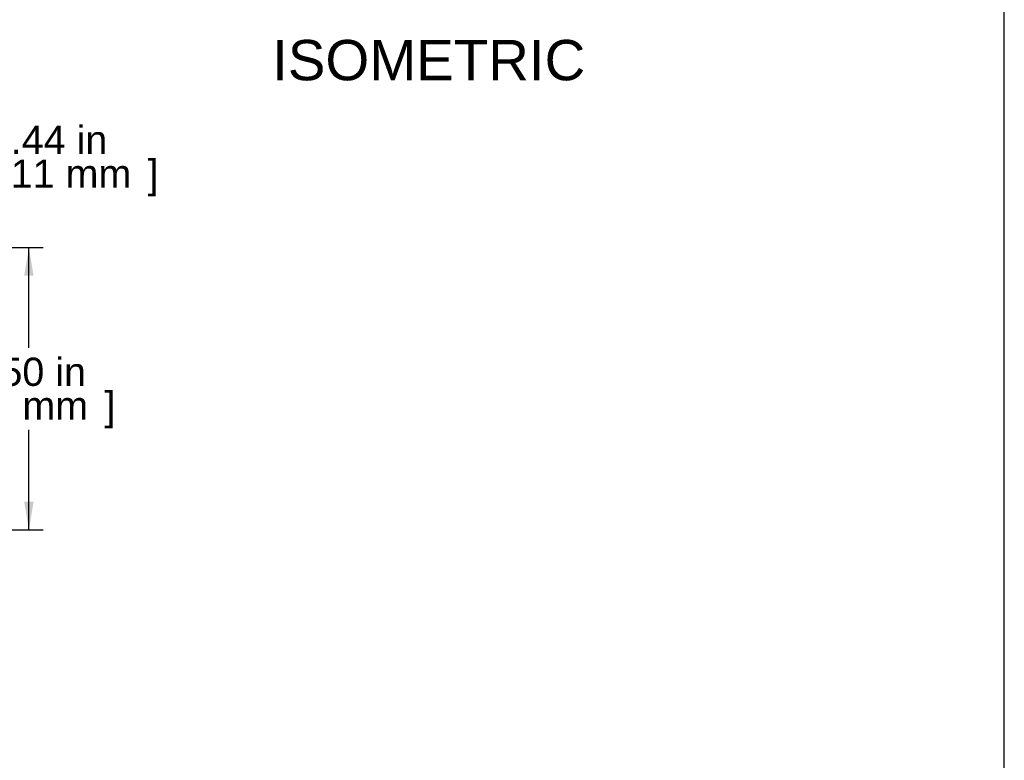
# Model space of a CAD drawing. Header units: inches. Extents: x 0 to 81.1, y 0 to 59.8.
# Tile 15 of 18: x 55.6 to 80, y 23.1 to 41.4. Entities that reach past the tile are written whole.
import ezdxf
from ezdxf.enums import TextEntityAlignment as Align

# ---------------------------------------------------------------- set-up
doc = ezdxf.new("R2010")
doc.units = ezdxf.units.IN
doc.header["$MEASUREMENT"] = 0
doc.layers.add('Default', color=7, linetype='Continuous')
doc.styles.add('SEACAD_Arial', font='arial.ttf')
doc.dimstyles.new('WEB', dxfattribs={"dimtxt": 0.7, "dimasz": 0.7, "dimexe": 0.35, "dimexo": 0.35, "dimgap": 0.35, "dimtad": 0, "dimtih": 1, "dimtoh": 1, "dimzin": 4, "dimdsep": 46, "dimtxsty": 'SEACAD_Arial', "dimblk1": '_SE_FILLED', "dimblk2": '_SE_FILLED', "dimsah": 1, "dimcen": 0.35, "dimadec": 0, "dimazin": 0, "dimtfac": 1, "dimtdec": 0, "dimtofl": 0, "dimtmove": 0, "dimatfit": 3, "dimfxl": 1, "dimtolj": 1, "dimtzin": 4, "dimarcsym": 0})

# ---------------------------------------------------------------- blocks, each defined once
blk = doc.blocks.new('DMBLK135')
at = {"layer": 'Default', "linetype": 'Continuous', "transparency": 16777216}
for points in [[(51.292, 38.138), (51.292, 37.905), (51.992, 38.022)], [(53.568, 38.138), (52.868, 38.022), (53.568, 37.905)]]:
    blk.add_hatch(color=7, dxfattribs=at).paths.add_polyline_path(points)
at = {"layer": 'Default', "color": 7, "linetype": 'Continuous', "transparency": 16777216}
for p, q in [((51.992, 37.62), (51.992, 38.372)), ((52.868, 37.62), (52.868, 38.372)), ((50.592, 38.022), (51.992, 38.022)), ((52.868, 38.022), (54.509, 38.022))]:
    blk.add_line(p, q, dxfattribs=at)
at = {"layer": 'Default', "color": 7, "linetype": 'Continuous', "transparency": 16777216, "style": 'SEACAD_Arial'}
for s, p in [('.44 in', (55.378, 38.792)), ('[', (54.754, 37.952)), ('11 mm', (55.378, 37.952)), (']', (58.771, 37.952))]:
    blk.add_text(s, height=0.7, dxfattribs=at).set_placement(p, align=Align.TOP_LEFT)
blk = doc.blocks.new('_SE_FILLED')
at = {"color": 0}
blk.add_line((0, 0), (-1, 0), dxfattribs=at)
blk.add_solid([(0, 0), (-1, -0.1665), (-1, 0.1665), (0, 0)], dxfattribs=at)
blk = doc.blocks.new('DMBLK136')
at = {"layer": 'Default', "linetype": 'Continuous', "transparency": 16777216}
for points in [[(55.944, 35.07), (55.828, 35.77), (55.711, 35.07)], [(55.944, 29.47), (55.711, 29.47), (55.828, 28.77)]]:
    blk.add_hatch(color=7, dxfattribs=at).paths.add_polyline_path(points)
at = {"layer": 'Default', "color": 7, "linetype": 'Continuous', "transparency": 16777216}
for p, q in [((53.453, 35.77), (56.178, 35.77)), ((55.828, 33.285), (55.828, 35.77)), ((55.828, 28.77), (55.828, 31.255)), ((53.453, 28.77), (56.178, 28.77))]:
    blk.add_line(p, q, dxfattribs=at)
at = {"layer": 'Default', "color": 7, "linetype": 'Continuous', "transparency": 16777216, "style": 'SEACAD_Arial'}
for s, p in [('3.50 in', (54.306, 33.04)), ('[', (53.682, 32.2)), ('89 mm', (54.306, 32.2)), (']', (57.699, 32.2))]:
    blk.add_text(s, height=0.7, dxfattribs=at).set_placement(p, align=Align.TOP_LEFT)

msp = doc.modelspace()

# ---------------------------------------------------------------- linework, layer by layer
at = {"layer": 'Default', "color": 7, "linetype": 'Continuous'}
msp.add_line((80, 0), (80, 59.783), dxfattribs=at)

# ---------------------------------------------------------------- texts
at = {"layer": 'Default', "color": 7, "linetype": 'Continuous', "style": 'SEACAD_Arial'}
msp.add_text('ISOMETRIC', height=1, dxfattribs=at).set_placement((61.856, 40.918), align=Align.TOP_LEFT)

# ---------------------------------------------------------------- dimensions: what is measured, and where the dimension line sits
at = {"layer": 'Default', "color": 7, "linetype": 'Continuous'}
for base, p1, p2, angle, picture, middle in [((51.992, 38.022), (51.992, 37.27), (52.868, 37.27), 0, 'DMBLK135', (54.509, 38.022)), ((55.828, 28.77), (53.103, 28.77), (53.103, 35.77), 90, 'DMBLK136', (55.828, 32.27))]:
    dim = msp.add_linear_dim(base=base, p1=p1, p2=p2, angle=angle, text='\\A1;<>', dimstyle='WEB', override={"dimlfac": 0.5}, dxfattribs=at)
    dim.commit()
    dim.dimension.update_dxf_attribs({"geometry": picture, "text_midpoint": middle, "dimtype": 161})

doc.saveas('drawing.dxf')
